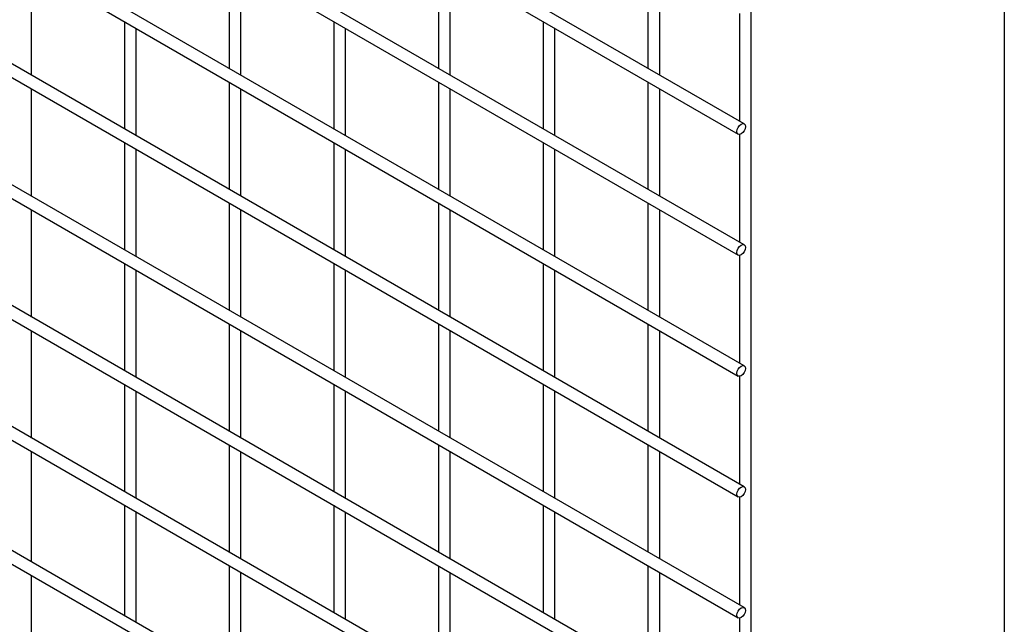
# Model space of a CAD drawing. Header units: inches. Extents: x 0.2 to 10.8, y 0.2 to 8.2.
# Tile 38 of 48: x 10.085 to 10.75, y 5.803 to 6.211. Entities that reach past the tile are written whole.
import ezdxf

# ---------------------------------------------------------------- set-up
doc = ezdxf.new("R2010")
doc.units = ezdxf.units.IN
doc.header["$MEASUREMENT"] = 0
doc.layers.add('TEXT', color=140, linetype='Continuous', lineweight=25)

msp = doc.modelspace()

# ---------------------------------------------------------------- linework, layer by layer
for p, q in [((10.57427, 6.1409), (8.10258, 7.56777)), ((8.09858, 7.56085), (10.57027, 6.13397)), ((10.57427, 6.05924), (8.10258, 7.48612)), ((8.09858, 7.47919), (10.57027, 6.05231)), ((10.57427, 5.97759), (8.10258, 7.40447)), ((8.09858, 7.39754), (10.57027, 5.97066)), ((10.57427, 5.89593), (8.10258, 7.32281)), ((8.09858, 7.31588), (10.57027, 5.88901)), ((10.57427, 5.81428), (8.10258, 7.24116)), ((8.09858, 7.23423), (10.57027, 5.80735)), ((10.57427, 5.73263), (8.10258, 7.1595)), ((8.09858, 7.15257), (10.57027, 5.7257)), ((10.57427, 5.65097), (8.10258, 7.07785)), ((8.09858, 7.07092), (10.57027, 5.64404)), ((10.57427, 5.56728), (8.10258, 6.99415)), ((8.09858, 6.98723), (10.57027, 5.56035)), ((10.5791, 5.47891), (10.5791, 6.47603)), ((10.09296, 6.17379), (10.09296, 6.2462)), ((10.22638, 6.25084), (10.22638, 6.17842)), ((10.23438, 6.1738), (10.23438, 6.24622)), ((10.3678, 6.25085), (10.3678, 6.17843)), ((10.3758, 6.17381), (10.3758, 6.24623)), ((10.50923, 6.25086), (10.50923, 6.17845)), ((10.51723, 6.17383), (10.51723, 6.24624)), ((10.5711, 6.21544), (10.5711, 6.14273)), ((10.15567, 6.21), (10.15567, 6.13758)), ((10.16367, 6.13297), (10.16367, 6.20538)), ((10.29709, 6.21001), (10.29709, 6.1376)), ((10.30509, 6.13298), (10.30509, 6.2054)), ((10.43851, 6.21003), (10.43851, 6.13761)), ((10.44651, 6.13299), (10.44651, 6.20541)), ((10.22638, 6.16918), (10.22638, 6.09676)), ((10.3678, 6.16919), (10.3678, 6.09678)), ((10.50923, 6.16921), (10.50923, 6.09679)), ((10.09296, 6.09213), (10.09296, 6.16455)), ((10.23438, 6.09215), (10.23438, 6.16456)), ((10.3758, 6.09216), (10.3758, 6.16458)), ((10.51723, 6.09217), (10.51723, 6.16459)), ((10.5711, 6.13378), (10.5711, 6.06107)), ((10.15567, 6.12835), (10.15567, 6.05593)), ((10.29709, 6.12836), (10.29709, 6.05594)), ((10.43851, 6.12837), (10.43851, 6.05596)), ((10.16367, 6.05131), (10.16367, 6.12373)), ((10.30509, 6.05133), (10.30509, 6.12374)), ((10.44651, 6.05134), (10.44651, 6.12376)), ((10.22638, 6.08753), (10.22638, 6.01511)), ((10.3678, 6.08754), (10.3678, 6.01512)), ((10.50923, 6.08755), (10.50923, 6.01514)), ((10.09296, 6.01048), (10.09296, 6.0829)), ((10.23438, 6.01049), (10.23438, 6.08291)), ((10.3758, 6.01051), (10.3758, 6.08292)), ((10.51723, 6.01052), (10.51723, 6.08294)), ((10.5711, 6.05213), (10.5711, 5.97942)), ((10.15567, 6.04669), (10.15567, 5.97428)), ((10.29709, 6.04671), (10.29709, 5.97429)), ((10.43851, 6.04672), (10.43851, 5.9743)), ((10.16367, 5.96966), (10.16367, 6.04208)), ((10.30509, 5.96967), (10.30509, 6.04209)), ((10.44651, 5.96968), (10.44651, 6.0421)), ((10.22638, 6.00587), (10.22638, 5.93346)), ((10.3678, 6.00589), (10.3678, 5.93347)), ((10.50923, 6.0059), (10.50923, 5.93348)), ((10.09296, 5.92882), (10.09296, 6.00124)), ((10.23438, 5.92884), (10.23438, 6.00125)), ((10.3758, 5.92885), (10.3758, 6.00127)), ((10.51723, 5.92886), (10.51723, 6.00128)), ((10.5711, 5.97047), (10.5711, 5.89777)), ((10.15567, 5.96504), (10.15567, 5.89262)), ((10.16367, 5.888), (10.16367, 5.96042)), ((10.29709, 5.96505), (10.29709, 5.89264)), ((10.30509, 5.88802), (10.30509, 5.96043)), ((10.43851, 5.96507), (10.43851, 5.89265)), ((10.44651, 5.88803), (10.44651, 5.96045)), ((10.09296, 5.84513), (10.09296, 5.91959)), ((10.22638, 5.92422), (10.22638, 5.8518)), ((10.23438, 5.84718), (10.23438, 5.9196)), ((10.3678, 5.92423), (10.3678, 5.85182)), ((10.3758, 5.8472), (10.3758, 5.91961)), ((10.50923, 5.92425), (10.50923, 5.85183)), ((10.51723, 5.84721), (10.51723, 5.91963)), ((10.5711, 5.88882), (10.5711, 5.81611)), ((10.15567, 5.88339), (10.15567, 5.80893)), ((10.29709, 5.8834), (10.29709, 5.81098)), ((10.43851, 5.88341), (10.43851, 5.811)), ((10.16367, 5.80431), (10.16367, 5.87877)), ((10.30509, 5.80636), (10.30509, 5.87878)), ((10.44651, 5.80638), (10.44651, 5.87879)), ((10.22638, 5.84256), (10.22638, 5.76811)), ((10.3678, 5.84258), (10.3678, 5.77016)), ((10.50923, 5.84259), (10.50923, 5.77017)), ((10.09296, 5.76348), (10.09296, 5.83589)), ((10.23438, 5.76349), (10.23438, 5.83795)), ((10.3758, 5.76554), (10.3758, 5.83796)), ((10.51723, 5.76556), (10.51723, 5.83797)), ((10.5711, 5.80717), (10.5711, 5.73446))]:
    msp.add_line(p, q)
at = {"flags": 128}
for points in [[(10.5751, 6.13907), (10.57488, 6.13769), (10.57427, 6.13628), (10.57335, 6.13504), (10.57227, 6.13417), (10.57119, 6.13379), (10.57027, 6.13397), (10.56966, 6.13467), (10.56944, 6.1358), (10.56966, 6.13717), (10.57027, 6.13859), (10.57119, 6.13982), (10.57227, 6.1407), (10.57335, 6.14107), (10.57427, 6.1409), (10.57488, 6.14019), (10.5751, 6.13907)], [(10.5751, 6.05741), (10.57488, 6.05604), (10.57427, 6.05462), (10.57335, 6.05339), (10.57227, 6.05251), (10.57119, 6.05214), (10.57027, 6.05231), (10.56966, 6.05302), (10.56944, 6.05415), (10.56966, 6.05552), (10.57027, 6.05693), (10.57119, 6.05817), (10.57227, 6.05904), (10.57335, 6.05942), (10.57427, 6.05924), (10.57488, 6.05854), (10.5751, 6.05741)], [(10.5751, 5.97576), (10.57488, 5.97438), (10.57427, 5.97297), (10.57335, 5.97173), (10.57227, 5.97086), (10.57119, 5.97048), (10.57027, 5.97066), (10.56966, 5.97137), (10.56944, 5.97249), (10.56966, 5.97387), (10.57027, 5.97528), (10.57119, 5.97652), (10.57227, 5.97739), (10.57335, 5.97777), (10.57427, 5.97759), (10.57488, 5.97688), (10.5751, 5.97576)], [(10.5751, 5.8941), (10.57488, 5.89273), (10.57427, 5.89132), (10.57335, 5.89008), (10.57227, 5.8892), (10.57119, 5.88883), (10.57027, 5.88901), (10.56966, 5.88971), (10.56944, 5.89084), (10.56966, 5.89221), (10.57027, 5.89362), (10.57119, 5.89486), (10.57227, 5.89574), (10.57335, 5.89611), (10.57427, 5.89593), (10.57488, 5.89523), (10.5751, 5.8941)], [(10.5751, 5.81245), (10.57488, 5.81107), (10.57427, 5.80966), (10.57335, 5.80842), (10.57227, 5.80755), (10.57119, 5.80717), (10.57027, 5.80735), (10.56966, 5.80806), (10.56944, 5.80918), (10.56966, 5.81056), (10.57027, 5.81197), (10.57119, 5.81321), (10.57227, 5.81408), (10.57335, 5.81446), (10.57427, 5.81428), (10.57488, 5.81357), (10.5751, 5.81245)]]:
    msp.add_lwpolyline(points, dxfattribs=at)
at = {"layer": 'TEXT'}
msp.add_line((10.75, 8.25), (10.75, 0.25), dxfattribs=at)

doc.saveas('drawing.dxf')
